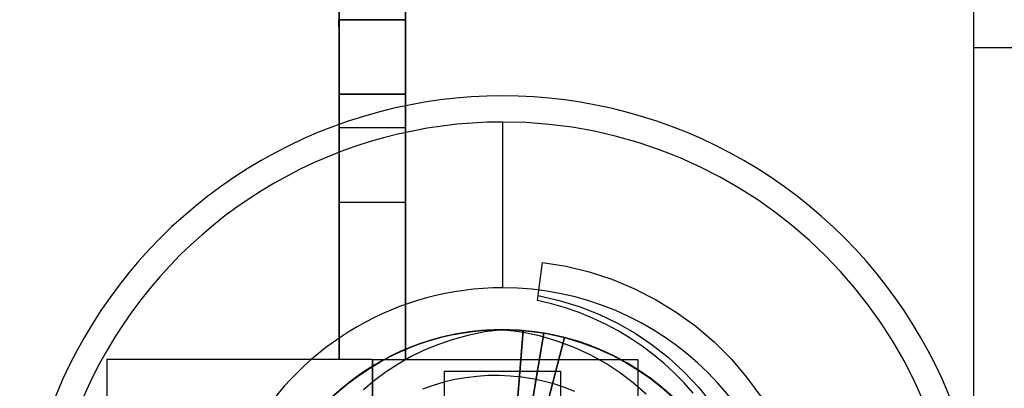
# Model space of a CAD drawing. Header units: millimetres. Extents: x 0 to 93, y -50 to 1.2.
# Tile 29 of 137: x 4.7 to 10.6, y -13.9 to -11.6. Entities that reach past the tile are written whole.
import ezdxf

# ---------------------------------------------------------------- set-up
doc = ezdxf.new("R2010")
doc.units = ezdxf.units.MM
doc.layers.add('MAIN-1', color=7, linetype='Continuous')
doc.layers.add('MAIN-2', color=7, linetype='Continuous')

msp = doc.modelspace()

# ---------------------------------------------------------------- linework, layer by layer
at = {"layer": 'MAIN-1'}
for p, q in [((7.25, -14.45), (7.25, -13.75)), ((7.25, -13.75), (7.95, -13.75)), ((7.95, -13.75), (7.95, -14.45))]:
    msp.add_line(p, q, dxfattribs=at)
msp.add_arc((7.6, -15), 2.91, 0, 180.00002, dxfattribs=at)
at = {"layer": 'MAIN-2'}
for p, q in [((10.4392, -9.6), (10.4392, -11.8)), ((7.0143, -11.63), (6.6143, -11.63)), ((6.6148, -11.63), (7.0148, -11.63)), ((6.6148, -12.28), (6.6148, -11.63)), ((7.0157, -11.63), (6.6157, -11.63)), ((6.6157, -12.28), (6.6157, -11.63)), ((7.0143, -11.63), (7.0145, -11.63)), ((7.016, -11.63), (7.0145, -11.63)), ((7.0148, -12.28), (7.0148, -11.63)), ((7.0157, -12.28), (7.0157, -11.63)), ((7.0162, -11.63), (7.016, -11.63)), ((10.4392, -11.8), (10.4392, -14.3)), ((11.2213, -11.8), (10.4392, -11.8)), ((10.4392, -11.8), (10.4392, -11.8)), ((10.4392, -11.8), (10.4392, -11.8)), ((7.0147, -12.08), (6.6147, -12.08)), ((6.6147, -12.08), (6.6147, -12.73)), ((6.6158, -12.08), (6.6158, -12.73)), ((6.6158, -12.08), (7.0158, -12.08)), ((7.0147, -12.08), (7.0147, -12.73)), ((7.0158, -12.08), (7.0158, -12.73)), ((6.6148, -12.28), (7.0148, -12.28)), ((6.6151, -13.68), (6.6151, -12.28)), ((6.6154, -13.68), (6.6154, -12.28)), ((7.0151, -12.28), (7.0148, -12.28)), ((7.0151, -13.68), (7.0151, -12.28)), ((7.0154, -12.28), (7.0157, -12.28)), ((7.0154, -13.68), (7.0154, -12.28)), ((7.6, -12.2475), (7.6, -13.2475)), ((7.6, -12.2475), (7.6, -12.2475)), ((6.6147, -12.73), (7.0147, -12.73)), ((6.6149, -12.73), (6.6149, -13.68)), ((6.6156, -12.73), (6.6156, -13.68)), ((7.0147, -12.73), (7.0149, -12.73)), ((7.0149, -12.73), (7.0149, -13.68)), ((7.0156, -12.73), (7.0156, -13.68)), ((7.0158, -12.73), (7.0156, -12.73)), ((7.8117, -13.3239), (7.8408, -13.0938)), ((7.8408, -13.0938), (7.9828, -13.1169)), ((7.9828, -13.1169), (8.1225, -13.151)), ((8.1225, -13.151), (8.2592, -13.1958)), ((8.2592, -13.1958), (8.3925, -13.2513)), ((7.6, -13.2475), (7.6, -13.2475)), ((8.3925, -13.2513), (8.5221, -13.3174)), ((7.8962, -13.3441), (7.8117, -13.3239)), ((7.8117, -13.3239), (7.8117, -13.3239)), ((7.8154, -13.2948), (7.9406, -13.3234)), ((7.9796, -13.3685), (7.8962, -13.3441)), ((7.9406, -13.3234), (8.0623, -13.3609)), ((8.5221, -13.3174), (8.6466, -13.3938)), ((8.0615, -13.397), (7.9796, -13.3685)), ((8.142, -13.4298), (8.0615, -13.397)), ((8.0623, -13.3609), (8.18, -13.4071)), ((8.18, -13.4071), (8.2927, -13.461)), ((8.6466, -13.3938), (8.7646, -13.4796)), ((8.2206, -13.4666), (8.142, -13.4298)), ((8.2969, -13.5071), (8.2206, -13.4666)), ((8.2927, -13.461), (8.3994, -13.5218)), ((7.2388, -13.5439), (7.3018, -13.5298)), ((7.3248, -13.5258), (7.2507, -13.5416)), ((7.3411, -13.5228), (7.2591, -13.5395)), ((7.3422, -13.5225), (7.2667, -13.5378)), ((7.3018, -13.5298), (7.3653, -13.5185)), ((7.311, -13.5282), (7.3288, -13.5248)), ((7.3994, -13.5137), (7.3248, -13.5258)), ((7.3288, -13.5248), (7.3466, -13.5217)), ((7.4241, -13.5107), (7.3411, -13.5228)), ((7.4182, -13.5112), (7.3422, -13.5225)), ((7.3466, -13.5217), (7.3645, -13.5187)), ((7.3645, -13.5187), (7.3824, -13.516)), ((7.3653, -13.5185), (7.4205, -13.5109)), ((7.3824, -13.516), (7.4003, -13.5135)), ((7.4926, -13.5139), (7.3915, -13.5343)), ((7.4744, -13.5054), (7.3994, -13.5137)), ((7.4003, -13.5135), (7.4182, -13.5112)), ((7.4205, -13.5109), (7.476, -13.5053)), ((7.5077, -13.5031), (7.4241, -13.5107)), ((7.5496, -13.501), (7.4744, -13.5054)), ((7.476, -13.5053), (7.5316, -13.5018)), ((7.6, -13.5002), (7.4926, -13.5139)), ((7.5917, -13.5004), (7.5077, -13.5031)), ((7.5316, -13.5018), (7.5873, -13.5003)), ((7.625, -13.5003), (7.5496, -13.501)), ((7.5873, -13.5003), (7.643, -13.5008)), ((7.7138, -13.515), (7.6, -13.5002)), ((7.7003, -13.5035), (7.625, -13.5003)), ((7.643, -13.5008), (7.6987, -13.5035)), ((7.692, -13.9041), (7.7255, -13.5054)), ((7.7255, -13.5055), (7.692, -13.9041)), ((7.6987, -13.5035), (7.7541, -13.5081)), ((7.7754, -13.5104), (7.7003, -13.5035)), ((7.8236, -13.5379), (7.7138, -13.515)), ((7.7541, -13.5081), (7.8094, -13.5149)), ((7.8501, -13.5212), (7.7754, -13.5104)), ((7.7834, -13.9158), (7.8501, -13.5212)), ((7.8501, -13.5212), (7.7834, -13.9157)), ((7.8094, -13.5149), (7.8643, -13.5237)), ((7.8643, -13.5237), (7.9189, -13.5345)), ((7.9658, -13.5455), (7.8854, -13.5276)), ((8.3705, -13.5512), (8.2969, -13.5071)), ((8.3994, -13.5218), (8.5013, -13.5904)), ((8.7646, -13.4796), (8.8752, -13.5741)), ((7.0994, -13.5861), (7.0218, -13.616)), ((7.105, -13.5843), (7.0339, -13.6112)), ((7.1177, -13.5801), (7.0448, -13.607)), ((7.1014, -13.5855), (7.0514, -13.6041)), ((7.0539, -13.6026), (7.1147, -13.5802)), ((7.1134, -13.5814), (7.0657, -13.5987)), ((7.1785, -13.5606), (7.0994, -13.5861)), ((7.1521, -13.5687), (7.1014, -13.5855)), ((7.1774, -13.5611), (7.105, -13.5843)), ((7.1147, -13.5802), (7.1764, -13.5607)), ((7.1918, -13.557), (7.1177, -13.5801)), ((7.2034, -13.5536), (7.1521, -13.5687)), ((7.1764, -13.5607), (7.2388, -13.5439)), ((7.2507, -13.5416), (7.1774, -13.5611)), ((7.2591, -13.5395), (7.1785, -13.5606)), ((7.2667, -13.5378), (7.1918, -13.557)), ((7.2965, -13.5603), (7.2075, -13.5911)), ((7.3915, -13.5343), (7.2965, -13.5603)), ((7.9297, -13.5687), (7.8236, -13.5379)), ((7.973, -13.5472), (7.8735, -13.9347)), ((7.8735, -13.9348), (7.973, -13.5473)), ((7.9189, -13.5345), (7.973, -13.5473)), ((8.0317, -13.6068), (7.9297, -13.5687)), ((8.045, -13.5678), (7.9658, -13.5455)), ((8.0521, -13.5698), (7.973, -13.5472)), ((7.973, -13.5473), (8.0731, -13.5766)), ((8.1229, -13.5944), (8.045, -13.5678)), ((8.1296, -13.5967), (8.0521, -13.5698)), ((8.0731, -13.5766), (8.1708, -13.6129)), ((8.4411, -13.5986), (8.3705, -13.5512)), ((8.8752, -13.5741), (8.9776, -13.6764)), ((6.8768, -13.6863), (6.952, -13.6476)), ((6.9481, -13.6492), (6.877, -13.686)), ((6.9642, -13.6416), (6.8963, -13.6755)), ((6.9735, -13.6375), (6.9039, -13.6717)), ((6.9536, -13.6466), (6.9059, -13.6705)), ((6.972, -13.6381), (6.9261, -13.6603)), ((6.9352, -13.6552), (6.994, -13.6276)), ((6.9629, -13.6422), (6.9438, -13.6513)), ((7.0206, -13.6165), (6.9481, -13.6492)), ((6.952, -13.6476), (7.0292, -13.6131)), ((7.0021, -13.6245), (6.9536, -13.6466)), ((6.982, -13.6333), (6.9629, -13.6422)), ((7.0339, -13.6112), (6.9642, -13.6416)), ((7.0186, -13.6176), (6.972, -13.6381)), ((7.0448, -13.607), (6.9735, -13.6375)), ((7.0013, -13.6248), (6.982, -13.6333)), ((6.994, -13.6276), (7.0539, -13.6026)), ((7.0206, -13.6165), (7.0013, -13.6248)), ((7.0514, -13.6041), (7.0021, -13.6245)), ((7.0657, -13.5987), (7.0186, -13.6176)), ((7.1242, -13.626), (7.046, -13.6645)), ((7.2075, -13.5911), (7.1242, -13.626)), ((8.1286, -13.6515), (8.0317, -13.6068)), ((8.1992, -13.6252), (8.1229, -13.5944)), ((8.2056, -13.6279), (8.1296, -13.5967)), ((8.1708, -13.6129), (8.2656, -13.6559)), ((8.2236, -13.6359), (8.18, -13.6168)), ((8.2736, -13.6601), (8.1992, -13.6252)), ((8.2801, -13.6634), (8.2056, -13.6279)), ((8.2667, -13.6564), (8.2236, -13.6359)), ((8.5088, -13.6494), (8.4411, -13.5986)), ((8.5013, -13.5904), (8.6002, -13.6685)), ((8.5737, -13.7034), (8.5088, -13.6494)), ((6.8147, -13.68), (5.2153, -13.68)), ((5.2153, -13.68), (5.2153, -14.68)), ((6.8039, -13.7292), (6.8768, -13.6863)), ((6.877, -13.686), (6.8077, -13.7266)), ((6.8147, -13.68), (6.8147, -14.68)), ((6.8147, -13.68), (8.4153, -13.68)), ((6.8158, -13.68), (6.8158, -14.68)), ((6.8963, -13.6755), (6.8303, -13.7126)), ((6.9039, -13.6717), (6.8362, -13.7093)), ((6.8808, -13.684), (6.8362, -13.7094)), ((6.9261, -13.6603), (6.8808, -13.684)), ((6.9715, -13.7072), (6.899, -13.755)), ((6.9248, -13.6607), (6.9059, -13.6704)), ((6.9438, -13.6513), (6.9248, -13.6607)), ((7.046, -13.6645), (6.9715, -13.7072)), ((8.22, -13.702), (8.1286, -13.6515)), ((8.3062, -13.758), (8.22, -13.702)), ((8.2914, -13.6692), (8.2623, -13.6545)), ((8.2656, -13.6559), (8.3571, -13.7054)), ((8.3091, -13.6782), (8.2667, -13.6564)), ((8.346, -13.699), (8.2736, -13.6601)), ((8.3528, -13.703), (8.2801, -13.6634)), ((8.3202, -13.6846), (8.2914, -13.6692)), ((8.3507, -13.7014), (8.3091, -13.6782)), ((8.3487, -13.7006), (8.3202, -13.6846)), ((8.3426, -13.6972), (8.4182, -13.7434)), ((8.3767, -13.7171), (8.3487, -13.7006)), ((8.3917, -13.7259), (8.3507, -13.7014)), ((8.4236, -13.7467), (8.3528, -13.703)), ((8.3571, -13.7054), (8.4453, -13.7612)), ((8.4153, -13.68), (8.4153, -14.68)), ((8.6357, -13.7605), (8.5737, -13.7034)), ((8.6002, -13.6685), (8.6951, -13.7554)), ((8.9776, -13.6764), (9.0713, -13.7858)), ((6.7646, -13.7544), (6.6977, -13.8019)), ((6.7663, -13.7532), (6.7042, -13.797)), ((6.7336, -13.7759), (6.8039, -13.7292)), ((6.8077, -13.7266), (6.7405, -13.771)), ((6.8303, -13.7126), (6.7663, -13.7532)), ((6.899, -13.755), (6.8287, -13.8075)), ((7.25, -13.75), (7.25, -13.75)), ((7.95, -13.75), (7.95, -13.75)), ((8.3877, -13.8196), (8.3062, -13.758)), ((8.4044, -13.7342), (8.3767, -13.7171)), ((8.4318, -13.7518), (8.3917, -13.7259)), ((8.4317, -13.7519), (8.4044, -13.7342)), ((8.4182, -13.7434), (8.4911, -13.794)), ((8.4931, -13.7952), (8.4257, -13.7481)), ((8.4784, -13.7841), (8.4399, -13.7572)), ((8.4453, -13.7612), (8.5296, -13.8233)), ((8.6946, -13.8205), (8.6357, -13.7605)), ((8.6951, -13.7554), (8.7826, -13.8489)), ((6.6017, -13.8807), (6.6661, -13.8265)), ((6.6756, -13.8191), (6.6133, -13.8706)), ((6.6977, -13.8019), (6.6334, -13.8531)), ((6.7042, -13.797), (6.6443, -13.8441)), ((6.6661, -13.8265), (6.7336, -13.7759)), ((6.7405, -13.771), (6.6756, -13.8191)), ((6.8287, -13.8075), (6.7626, -13.8627)), ((7.2462, -13.8168), (7.1812, -13.8357)), ((7.312, -13.8014), (7.2462, -13.8168)), ((7.3786, -13.7897), (7.312, -13.8014)), ((7.4456, -13.7816), (7.3786, -13.7897)), ((7.5129, -13.7772), (7.4456, -13.7816)), ((7.5801, -13.7765), (7.5129, -13.7772)), ((7.6471, -13.7794), (7.5801, -13.7765)), ((7.7138, -13.786), (7.6471, -13.7794)), ((7.7799, -13.7962), (7.7138, -13.786)), ((7.8453, -13.8099), (7.7799, -13.7962)), ((7.9097, -13.8272), (7.8453, -13.8099)), ((7.9731, -13.848), (7.9097, -13.8272)), ((8.4654, -13.8882), (8.3877, -13.8196)), ((8.5159, -13.8122), (8.4784, -13.7841)), ((8.4911, -13.794), (8.5608, -13.8486)), ((8.5581, -13.8461), (8.4931, -13.7952)), ((8.5526, -13.8415), (8.5159, -13.8122)), ((8.5296, -13.8233), (8.6095, -13.8911)), ((8.75, -13.8831), (8.6946, -13.8205)), ((9.0713, -13.7858), (9.1562, -13.9021)), ((6.6334, -13.8531), (6.572, -13.9079)), ((6.6443, -13.8441), (6.5867, -13.8943)), ((7.1812, -13.8357), (7.1172, -13.8582)), ((8.0352, -13.8722), (7.9731, -13.848)), ((8.5883, -13.8719), (8.5526, -13.8415)), ((8.6202, -13.9005), (8.5581, -13.8461)), ((8.5608, -13.8486), (8.6269, -13.9071)), ((8.7826, -13.8489), (8.8613, -13.9472))]:
    msp.add_line(p, q, dxfattribs=at)
for radius, start, end in [(2.7525, 89.99998, 270.00002), (2.7525, 270.00002, 89.99998), (1.7525, 89.99998, 270.00002), (1.7525, 270.00002, 89.99998), (1.5, 0, 166.1926)]:
    msp.add_arc((7.6, -15), radius, start, end, dxfattribs=at)
for centre, major_axis, start_param, end_param in [((6.6143, -11.18), (0, -0.45), -1.570796, 0), ((6.6147, -11.63), (0, -0.45), 1.570796, 3.141593), ((6.6158, -11.63), (0, -0.45), 3.141593, 4.712389), ((6.6162, -11.18), (0, -0.45), 0, 1.570796), ((7.0143, -11.18), (0, 0.45), 1.570796, 3.141593), ((7.0147, -11.63), (0, 0.45), -1.570796, 0), ((7.0158, -11.63), (0, 0.45), 0, 1.570796), ((7.0162, -11.18), (0, 0.45), 3.141593, 4.712389), ((6.6145, -12.08), (0, 0.45), -1.570796, 0), ((6.616, -12.08), (0, 0.45), 0, 1.570796), ((7.0145, -12.08), (0, -0.45), 1.570796, 3.141593), ((7.016, -12.08), (0, -0.45), 3.141593, 4.712389)]:
    msp.add_ellipse(centre, major_axis=major_axis, ratio=0.000357, start_param=start_param, end_param=end_param, dxfattribs=at)

doc.saveas('drawing.dxf')
